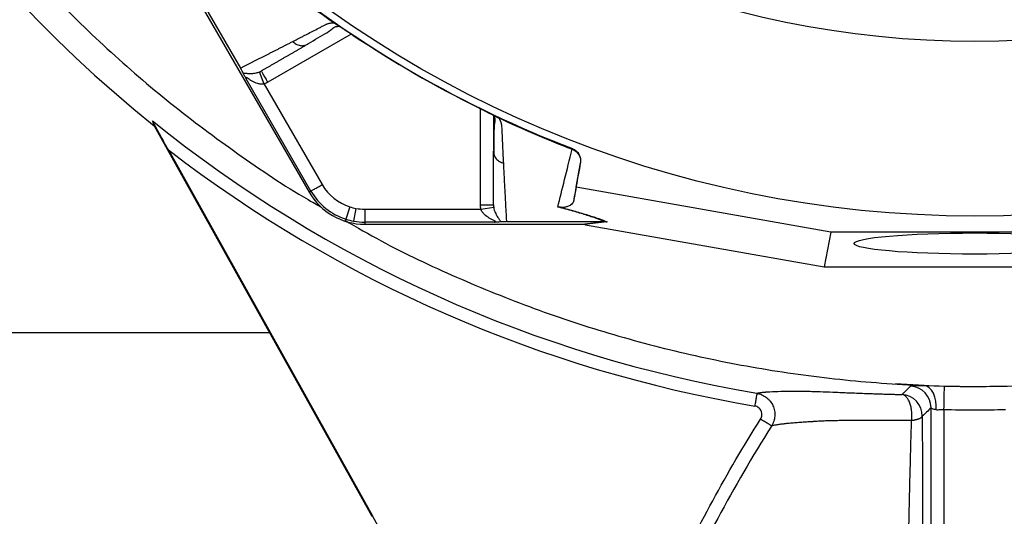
# Model space of a CAD drawing. Header units: millimetres. Extents: x 634 to 1409, y 1099 to 1989.
# Tile 3 of 17: x 800 to 1028, y 1321 to 1436. Entities that reach past the tile are written whole.
import ezdxf

# ---------------------------------------------------------------- set-up
doc = ezdxf.new("R2010")
doc.units = ezdxf.units.MM

msp = doc.modelspace()

# ---------------------------------------------------------------- linework, layer by layer
at = {"color": 7, "linetype": 'Continuous', "lineweight": 25}
for p, q in [((839.43, 1444.84), (850.83, 1425.11)), ((841.59, 1439.93), (866.74, 1396.36)), ((873, 1435.3), (873.07, 1435.25)), ((866.07, 1430.53), (866.48, 1430.69)), ((867.17, 1396.61), (852.14, 1422.64)), ((856.3, 1421.43), (855.22, 1424.23)), ((856.3, 1421.43), (869.76, 1398.1)), ((909.5, 1414.18), (909.5, 1406.03)), ((910.16, 1413.84), (910.24, 1413.8)), ((830.82, 1411.72), (881.29, 1321.19)), ((927.75, 1406.31), (927.79, 1406.45)), ((834.11, 1406.18), (881.44, 1321.28)), ((909.5, 1405.85), (909.57, 1405.41)), ((928.67, 1397.52), (929.66, 1403.12)), ((929.66, 1403.12), (929.63, 1403)), ((928.67, 1397.52), (928.01, 1394.22)), ((987.75, 1387.06), (928.67, 1397.52)), ((867.17, 1396.61), (866.74, 1396.36)), ((876.18, 1392.94), (875.27, 1390.08)), ((906.58, 1392.4), (909.54, 1392.86)), ((877.6, 1392.59), (877.07, 1389.64)), ((879.64, 1392.4), (906.58, 1392.4)), ((879.64, 1392.4), (879.64, 1389.4)), ((909.7, 1389.4), (879.64, 1389.4)), ((879.64, 1389.4), (879.64, 1388.91)), ((879.64, 1388.91), (929.95, 1388.91)), ((912.5, 1389.51), (935.28, 1389.51)), ((929.95, 1388.91), (935.3, 1389.51)), ((935.88, 1389.46), (930.52, 1388.86)), ((930.83, 1388.81), (986.14, 1379.02)), ((987.75, 1387.06), (986.14, 1379.02)), ((1054.43, 1387.06), (987.75, 1387.06)), ((986.14, 1379.02), (1056.04, 1379.02)), ((696.09, 1363.81), (857.53, 1363.81)), ((1009.38, 1351.54), (1002.69, 1351.88)), ((1010.94, 1135.02), (1010.94, 1346.33)), ((1013.94, 1345.89), (1013.94, 1134.09)), ((881.44, 1321.28), (881.29, 1321.19))]:
    msp.add_line(p, q, dxfattribs=at)
at = {"color": 8, "linetype": 'Continuous', "lineweight": 25}
for p, q in [((876.51, 1433.01), (857.19, 1421.86)), ((906.5, 1393.39), (906.5, 1415.7))]:
    msp.add_line(p, q, dxfattribs=at)
at = {"color": 7, "linetype": 'Continuous', "lineweight": 25, "flags": 128}
for points in [[(1012.15, 1345.87), (1012.17, 1346.89), (1012.07, 1347.9), (1011.84, 1348.85), (1011.51, 1349.71), (1011.07, 1350.43), (1010.55, 1350.99), (1009.98, 1351.37), (1009.38, 1351.54)], [(1013.94, 1345.89), (1013.96, 1346.74), (1013.98, 1347.59), (1013.99, 1348.42), (1014.01, 1349.19), (1014.02, 1349.9), (1014.04, 1350.51), (1014.04, 1351.01), (1014.05, 1351.39)]]:
    msp.add_lwpolyline(points, dxfattribs=at)
at = {"color": 7, "linetype": 'Continuous', "lineweight": 25}
for radius in [258.01, 217.51]:
    msp.add_circle((1021.09, 1648.81), radius, dxfattribs=at)
for centre, radius, start, end in [((1021.09, 1648.81), 304, 89.1518, 231.2517), ((1021.09, 1648.81), 259.7, 231.0565, 248.9435), ((1021.09, 1648.81), 303.33, 231.0505, 260.4143), ((1021.09, 1648.81), 306.32, 232.3805, 260.4143), ((879.64, 1403.81), 11.4, 210, 252.3248), ((879.64, 1403.81), 14.9, 210, 270), ((879.64, 1403.81), 14.4, 210, 252.3248), ((879.64, 1403.81), 11.4, 252.3248, 259.6989), ((879.64, 1403.81), 11.4, 259.6989, 270), ((879.64, 1403.81), 14.4, 252.3248, 259.6989), ((879.64, 1403.81), 14.4, 259.6989, 270), ((1003.91, 1344.43), 5.01, 359.6631, 86.602), ((1005.93, 1346.36), 5.01, 359.6645, 86.9629), ((1021.09, 1648.81), 297.5, 268.6435, 271.3565), ((641.09, 1187.28), 275.17, 358.2933, 29.1393)]:
    msp.add_arc(centre, radius, start, end, dxfattribs=at)
msp.add_ellipse((929.3, 1388.81), major_axis=(17.02, -2.99), ratio=0.015428, start_param=1.483174, end_param=1.50138, dxfattribs=at)
msp.add_ellipse((1021.09, 1384.44), major_axis=(28, 0), ratio=0.087489, dxfattribs=at)
for points, knots in [([(723.77, 1645.82), (723.77, 1642.43), (723.79, 1632.57), (725.2, 1616.27), (727.91, 1597.01), (731.93, 1577.98), (737.17, 1559.25), (743.62, 1540.9), (751.26, 1523.01), (760.05, 1505.66), (769.96, 1488.92), (780.93, 1472.86), (792.93, 1457.56), (805.91, 1443.07), (819.81, 1429.46), (834.55, 1416.76), (850.14, 1405.16), (861.83, 1397.22), (868.49, 1393.5), (869.49, 1392.94)], [0, 0, 0, 0, 0.033257, 0.096955, 0.160653, 0.224351, 0.288049, 0.351747, 0.415445, 0.479143, 0.54284, 0.606538, 0.670236, 0.733934, 0.797632, 0.86133, 0.925028, 0.988726, 1, 1, 1, 1]), ([(862.96, 1431.29), (863.18, 1431.4), (863.61, 1431.62), (864.27, 1431.96), (864.94, 1432.31), (865.61, 1432.65), (866.5, 1433.11), (867.6, 1433.68), (868.72, 1434.26), (869.63, 1434.73), (870.18, 1435.02), (870.58, 1435.22), (870.82, 1435.33), (871.03, 1435.41), (871.26, 1435.48), (871.53, 1435.53), (871.85, 1435.58), (872.2, 1435.6), (872.45, 1435.6), (872.57, 1435.6)], [0, 0, 0, 0, 0.0777766, 0.1551997, 0.2322716, 0.3089948, 0.3853718, 0.5305262, 0.6744738, 0.7474235, 0.8196146, 0.8463831, 0.8697605, 0.889755, 0.9063828, 0.929523, 0.9527995, 0.9762724, 1, 1, 1, 1]), ([(866.08, 1430.5), (867.53, 1431.37), (869.6, 1432.6), (871.85, 1433.92), (872.66, 1434.75), (873.46, 1434.8), (873.75, 1434.82)], [0, 0, 0, 0, 0.578265, 0.819399, 0.935238, 1, 1, 1, 1]), ([(872.57, 1435.6), (872.6, 1435.58), (872.67, 1435.53), (872.76, 1435.47), (872.84, 1435.41), (872.92, 1435.35), (872.97, 1435.32), (873, 1435.3)], [0, 0, 0, 0, 0.212576, 0.416535, 0.614103, 0.807726, 1, 1, 1, 1]), ([(873.07, 1435.25), (873.11, 1435.23), (873.19, 1435.18), (873.31, 1435.1), (873.44, 1435.02), (873.58, 1434.93), (873.72, 1434.84), (873.87, 1434.75), (874.02, 1434.65), (874.18, 1434.55), (874.35, 1434.44), (874.52, 1434.33), (874.69, 1434.21), (874.88, 1434.09), (875.12, 1433.93), (875.43, 1433.73), (875.81, 1433.47), (876.2, 1433.22), (876.59, 1432.96), (876.86, 1432.78), (876.99, 1432.69)], [0, 0, 0, 0, 0.0442489, 0.088103, 0.1316437, 0.1749545, 0.21812, 0.2612256, 0.3043574, 0.347601, 0.3910414, 0.4347626, 0.4788469, 0.5233746, 0.5684236, 0.6548026, 0.7405374, 0.8262412, 0.9125282, 1, 1, 1, 1]), ([(850.83, 1425.11), (851.02, 1425.21), (851.41, 1425.41), (852, 1425.71), (852.6, 1426.01), (853.2, 1426.31), (853.81, 1426.62), (854.42, 1426.93), (855.04, 1427.25), (855.67, 1427.57), (856.3, 1427.89), (856.94, 1428.21), (857.58, 1428.54), (858.23, 1428.87), (858.89, 1429.21), (859.55, 1429.54), (860.22, 1429.89), (860.89, 1430.23), (861.58, 1430.58), (862.26, 1430.93), (862.73, 1431.17), (862.96, 1431.29)], [0, 0, 0, 0, 0.055211, 0.110128, 0.164753, 0.219086, 0.273129, 0.326884, 0.38035, 0.43353, 0.486425, 0.539036, 0.591365, 0.643413, 0.695181, 0.746671, 0.797884, 0.848822, 0.899487, 0.949879, 1, 1, 1, 1]), ([(866.48, 1430.69), (866.27, 1430.56), (865.84, 1430.32), (865.21, 1429.95), (864.58, 1429.59), (863.95, 1429.23), (863.33, 1428.87), (862.72, 1428.51), (862.11, 1428.16), (861.5, 1427.81), (860.9, 1427.46), (860.3, 1427.12), (859.71, 1426.77), (859.12, 1426.43), (858.54, 1426.1), (857.96, 1425.76), (857.38, 1425.43), (856.81, 1425.1), (856.25, 1424.78), (855.88, 1424.56), (855.69, 1424.46)], [0, 0, 0, 0, 0.052635, 0.105608, 0.158921, 0.212573, 0.266566, 0.320902, 0.37558, 0.430604, 0.485973, 0.541688, 0.597751, 0.654162, 0.710923, 0.768034, 0.825496, 0.883311, 0.941478, 1, 1, 1, 1]), ([(851.44, 1423.95), (851.38, 1424.07), (851.32, 1424.21), (851.18, 1424.47), (851.13, 1424.57), (851.03, 1424.75), (851, 1424.81), (850.92, 1424.95), (850.88, 1425.02), (850.84, 1425.09)], [0, 0, 0, 0, 0.5, 0.5, 0.75, 0.75, 0.875, 0.875, 1, 1, 1, 1]), ([(851.44, 1423.95), (851.61, 1423.97), (851.83, 1423.95), (852.33, 1423.91), (852.61, 1423.89), (853.23, 1423.87), (853.58, 1423.88), (854.15, 1423.94), (854.35, 1423.98), (854.77, 1424.07), (854.99, 1424.14), (855.22, 1424.23)], [0, 0, 0, 0, 0.25, 0.25, 0.5, 0.5, 0.75, 0.75, 0.875, 0.875, 1, 1, 1, 1]), ([(851.44, 1423.95), (851.47, 1423.88), (851.51, 1423.81), (851.6, 1423.63), (851.66, 1423.53), (851.78, 1423.3), (851.84, 1423.18), (851.98, 1422.92), (852.06, 1422.78), (852.14, 1422.64)], [0, 0, 0, 0, 0.25, 0.25, 0.5, 0.5, 0.75, 0.75, 1, 1, 1, 1]), ([(856.3, 1421.43), (856.29, 1421.43), (856.28, 1421.43), (856.27, 1421.42), (856.24, 1421.42), (856.19, 1421.41), (856.14, 1421.4), (856.05, 1421.39), (855.99, 1421.38), (855.8, 1421.38), (855.68, 1421.38), (855.3, 1421.42), (855.06, 1421.47), (854.37, 1421.68), (853.95, 1421.88), (853.35, 1422.21), (853.16, 1422.33), (852.8, 1422.55), (852.62, 1422.67), (852.38, 1422.82), (852.31, 1422.86), (852.18, 1422.93), (852.12, 1422.94), (852.05, 1422.92), (852.05, 1422.89), (852.07, 1422.78), (852.1, 1422.71), (852.14, 1422.64)], [0, 0, 0, 0, 0.003906, 0.003906, 0.007813, 0.015625, 0.03125, 0.03125, 0.0625, 0.0625, 0.125, 0.125, 0.25, 0.25, 0.5, 0.5, 0.625, 0.625, 0.75, 0.75, 0.8125, 0.8125, 0.875, 0.875, 0.9375, 0.9375, 1, 1, 1, 1]), ([(857.19, 1421.86), (857, 1422.2), (856.8, 1422.54), (856.44, 1423.17), (856.27, 1423.45), (855.99, 1423.94), (855.88, 1424.13), (855.73, 1424.39), (855.69, 1424.46), (855.69, 1424.46)], [0, 0, 0, 0, 0.25, 0.25, 0.5, 0.5, 0.75, 0.75, 1, 1, 1, 1]), ([(905.98, 1415.96), (906.39, 1415.75), (907.22, 1415.34), (908.39, 1414.75), (909.3, 1414.29), (909.64, 1414.1), (909.76, 1414.04)], [0, 0, 0, 0, 0.272035, 0.551471, 0.845021, 1, 1, 1, 1]), ([(905.98, 1415.96), (906.05, 1415.92), (906.19, 1415.85), (906.41, 1415.74), (906.62, 1415.64), (906.83, 1415.53), (907.04, 1415.43), (907.25, 1415.33), (907.45, 1415.22), (907.65, 1415.12), (907.85, 1415.02), (908.11, 1414.89), (908.42, 1414.74), (908.77, 1414.56), (909.09, 1414.4), (909.39, 1414.24), (909.67, 1414.1), (909.93, 1413.96), (910.08, 1413.88), (910.16, 1413.84)], [0, 0, 0, 0, 0.043919, 0.087472, 0.13073, 0.173768, 0.216664, 0.259492, 0.30233, 0.345255, 0.388344, 0.431671, 0.51489, 0.596546, 0.677156, 0.757259, 0.837405, 0.91814, 1, 1, 1, 1]), ([(909.64, 1413.87), (909.69, 1413.73), (909.89, 1413.16), (909.71, 1412.43), (909.66, 1411.46), (909.57, 1410.02), (909.54, 1408), (909.54, 1406.3), (909.54, 1405.41)], [0, 0, 0, 0, 0.038407, 0.157587, 0.27726, 0.405507, 0.68637, 1, 1, 1, 1]), ([(910.24, 1413.8), (910.26, 1413.79), (910.31, 1413.77), (910.38, 1413.73), (910.46, 1413.7), (910.54, 1413.66), (910.62, 1413.62), (910.68, 1413.59), (910.71, 1413.58)], [0, 0, 0, 0, 0.160202, 0.321039, 0.484027, 0.650625, 0.822199, 1, 1, 1, 1]), ([(910.71, 1413.58), (910.75, 1413.52), (910.82, 1413.4), (910.91, 1413.22), (911, 1413.04), (911.08, 1412.87), (911.15, 1412.7), (911.21, 1412.54), (911.26, 1412.38), (911.3, 1412.23), (911.34, 1412.03), (911.37, 1411.78), (911.39, 1411.42), (911.41, 1410.98), (911.43, 1410.48), (911.47, 1409.65), (911.52, 1408.52), (911.59, 1407.12), (911.65, 1405.75), (911.72, 1404.41), (911.76, 1403.54), (911.78, 1403.1)], [0, 0, 0, 0, 0.0134228, 0.0267382, 0.0399565, 0.0530881, 0.0661437, 0.0791341, 0.0920702, 0.1049632, 0.1178244, 0.141662, 0.1728313, 0.2170572, 0.2634912, 0.3121266, 0.4491557, 0.58733, 0.7237611, 0.8613131, 1, 1, 1, 1]), ([(834.11, 1406.18), (833.76, 1406.81), (833.41, 1407.43), (832.72, 1408.68), (832.38, 1409.3), (831.87, 1410.22), (831.7, 1410.52), (831.38, 1411.11), (831.22, 1411.4), (830.91, 1411.96), (830.77, 1412.23), (830.58, 1412.57), (830.53, 1412.68), (830.44, 1412.84), (830.42, 1412.89), (830.41, 1412.91)], [0, 0, 0, 0, 0.25, 0.25, 0.5, 0.5, 0.625, 0.625, 0.75, 0.75, 0.875, 0.875, 0.9375, 0.9375, 1, 1, 1, 1]), ([(924.38, 1392.88), (924.89, 1394.91), (925.42, 1397.04), (926.54, 1401.52), (927.13, 1403.86), (927.74, 1406.32)], [0, 0, 0, 0, 0.5, 0.5, 1, 1, 1, 1]), ([(927.79, 1406.45), (928.11, 1406.32), (928.41, 1406.15), (928.93, 1405.69), (929.15, 1405.43), (929.41, 1404.97), (929.48, 1404.81), (929.59, 1404.49), (929.64, 1404.32), (929.72, 1403.81), (929.72, 1403.47), (929.66, 1403.12)], [0, 0, 0, 0, 0.25, 0.25, 0.5, 0.5, 0.625, 0.625, 0.75, 0.75, 1, 1, 1, 1]), ([(909.5, 1393.39), (909.5, 1393.62), (909.5, 1394.07), (909.5, 1394.76), (909.5, 1395.46), (909.5, 1396.16), (909.5, 1396.87), (909.5, 1397.59), (909.5, 1398.31), (909.5, 1399.03), (909.5, 1399.77), (909.5, 1400.51), (909.5, 1401.25), (909.5, 1402), (909.5, 1402.76), (909.5, 1403.52), (909.5, 1404.29), (909.5, 1405.07), (909.5, 1405.59), (909.5, 1405.85)], [0, 0, 0, 0, 0.061953, 0.123509, 0.18467, 0.245435, 0.305808, 0.365787, 0.425376, 0.484574, 0.543383, 0.601804, 0.659839, 0.717488, 0.774754, 0.831636, 0.888137, 0.944258, 1, 1, 1, 1]), ([(927.75, 1406.31), (928.08, 1406.19), (928.38, 1406.01), (928.9, 1405.56), (929.12, 1405.29), (929.38, 1404.84), (929.45, 1404.68), (929.56, 1404.36), (929.61, 1404.19), (929.66, 1403.85), (929.68, 1403.68), (929.68, 1403.34), (929.66, 1403.17), (929.63, 1403)], [0, 0, 0, 0, 0.25, 0.25, 0.5, 0.5, 0.625, 0.625, 0.75, 0.75, 0.875, 0.875, 1, 1, 1, 1]), ([(911.78, 1403.1), (911.79, 1402.87), (911.82, 1402.39), (911.85, 1401.7), (911.89, 1401), (911.92, 1400.31), (911.96, 1399.63), (911.99, 1398.96), (912.03, 1398.29), (912.06, 1397.62), (912.1, 1396.97), (912.13, 1396.31), (912.17, 1395.67), (912.2, 1395.02), (912.23, 1394.39), (912.27, 1393.76), (912.3, 1393.13), (912.34, 1392.52), (912.37, 1391.9), (912.4, 1391.29), (912.43, 1390.69), (912.47, 1390.09), (912.49, 1389.7), (912.5, 1389.51)], [0, 0, 0, 0, 0.0453363, 0.0908939, 0.1366742, 0.1826782, 0.2289071, 0.2753619, 0.3220437, 0.3689537, 0.4160929, 0.4634623, 0.5110629, 0.5588958, 0.6069619, 0.6552622, 0.7037976, 0.7525692, 0.8015777, 0.8508242, 0.9003095, 0.9500345, 1, 1, 1, 1]), ([(867.17, 1396.61), (867.18, 1396.61), (867.24, 1396.65), (867.51, 1396.8), (867.71, 1396.92), (868.21, 1397.21), (868.51, 1397.38), (869.14, 1397.74), (869.46, 1397.93), (869.76, 1398.1)], [0, 0, 0, 0, 0.25, 0.25, 0.5, 0.5, 0.75, 0.75, 1, 1, 1, 1]), ([(906.5, 1393.39), (906.89, 1393.39), (907.28, 1393.39), (908.01, 1393.39), (908.34, 1393.39), (908.9, 1393.39), (909.12, 1393.39), (909.42, 1393.39), (909.5, 1393.39), (909.5, 1393.39)], [0, 0, 0, 0, 0.25, 0.25, 0.5, 0.5, 0.75, 0.75, 1, 1, 1, 1]), ([(909.54, 1392.86), (909.57, 1392.62), (909.63, 1392.4), (909.75, 1391.99), (909.83, 1391.8), (910.05, 1391.27), (910.22, 1390.97), (910.55, 1390.43), (910.71, 1390.2), (910.99, 1389.79), (911.11, 1389.61), (911.18, 1389.46)], [0, 0, 0, 0, 0.125, 0.125, 0.25, 0.25, 0.5, 0.5, 0.75, 0.75, 1, 1, 1, 1]), ([(935.28, 1389.51), (934.7, 1389.75), (934.05, 1390), (932.96, 1390.4), (932.58, 1390.53), (931.76, 1390.8), (931.33, 1390.94), (929.98, 1391.36), (929, 1391.65), (926.84, 1392.25), (925.66, 1392.56), (924.38, 1392.88)], [0, 0, 0, 0, 0.25, 0.25, 0.375, 0.375, 0.5, 0.5, 0.75, 0.75, 1, 1, 1, 1]), ([(928.01, 1394.22), (927.98, 1394.06), (927.91, 1393.91), (927.71, 1393.62), (927.57, 1393.48), (927.29, 1393.28), (927.19, 1393.22), (926.95, 1393.1), (926.81, 1393.04), (926.57, 1392.97), (926.48, 1392.94), (926.29, 1392.9), (926.18, 1392.87), (925.94, 1392.84), (925.81, 1392.82), (925.55, 1392.81), (925.45, 1392.81), (925.28, 1392.82), (925.21, 1392.82), (925.06, 1392.83), (924.98, 1392.84), (924.88, 1392.85)], [0, 0, 0, 0, 0.25, 0.25, 0.5, 0.5, 0.625, 0.625, 0.75, 0.75, 0.8125, 0.8125, 0.875, 0.875, 0.9375, 0.9375, 0.96875, 0.96875, 0.984375, 0.984375, 1, 1, 1, 1]), ([(924.88, 1392.85), (925.51, 1392.69), (926.13, 1392.53), (927.32, 1392.22), (927.89, 1392.07), (929.53, 1391.61), (930.53, 1391.32), (931.88, 1390.89), (932.32, 1390.75), (933.14, 1390.48), (933.52, 1390.35), (934.63, 1389.95), (935.28, 1389.7), (935.88, 1389.46)], [0, 0, 0, 0, 0.125, 0.125, 0.25, 0.25, 0.5, 0.5, 0.625, 0.625, 0.75, 0.75, 1, 1, 1, 1]), ([(909.7, 1389.4), (909.78, 1389.41), (909.86, 1389.42), (909.96, 1389.45), (909.99, 1389.47), (909.98, 1389.54), (909.93, 1389.58), (909.81, 1389.66), (909.73, 1389.71), (909.49, 1389.84), (909.3, 1389.93), (908.92, 1390.14), (908.72, 1390.24), (908.14, 1390.59), (907.75, 1390.86), (907.23, 1391.35), (907.06, 1391.54), (906.85, 1391.84), (906.78, 1391.94), (906.66, 1392.16), (906.61, 1392.28), (906.58, 1392.4)], [0, 0, 0, 0, 0.0625, 0.0625, 0.125, 0.125, 0.1875, 0.1875, 0.25, 0.25, 0.375, 0.375, 0.5, 0.5, 0.75, 0.75, 0.875, 0.875, 0.9375, 0.9375, 1, 1, 1, 1]), ([(875.02, 1389.82), (877.81, 1388.21), (886.21, 1383.37), (900.87, 1376.49), (918.89, 1369.18), (937.37, 1363.11), (956.2, 1358.25), (975.31, 1354.64), (994.62, 1352.27), (1014.04, 1351.18), (1033.49, 1351.35), (1052.89, 1352.8), (1072.15, 1355.51), (1091.19, 1359.46), (1109.93, 1364.66), (1128.31, 1371.05), (1146.17, 1378.72), (1159.04, 1384.93), (1165.73, 1388.91), (1166.85, 1389.58)], [0, 0, 0, 0, 0.031617, 0.095321, 0.159024, 0.222728, 0.286431, 0.350135, 0.413838, 0.477542, 0.541245, 0.604949, 0.668652, 0.732356, 0.796059, 0.859763, 0.923466, 0.987169, 1, 1, 1, 1]), ([(911.18, 1389.46), (911.11, 1389.45), (911.03, 1389.44), (910.83, 1389.43), (910.71, 1389.43), (910.46, 1389.42), (910.32, 1389.42), (910.02, 1389.41), (909.86, 1389.41), (909.7, 1389.4)], [0, 0, 0, 0, 0.25, 0.25, 0.5, 0.5, 0.75, 0.75, 1, 1, 1, 1]), ([(912.5, 1389.51), (912.33, 1389.51), (912.17, 1389.5), (911.89, 1389.5), (911.78, 1389.49), (911.57, 1389.48), (911.48, 1389.48), (911.32, 1389.47), (911.25, 1389.46), (911.18, 1389.46)], [0, 0, 0, 0, 0.25, 0.25, 0.5, 0.5, 0.75, 0.75, 1, 1, 1, 1]), ([(1006.2, 1351.36), (1006.21, 1351.38), (1006.25, 1351.39), (1006.34, 1351.42), (1006.4, 1351.43), (1006.64, 1351.46), (1006.85, 1351.48), (1007.26, 1351.5), (1007.41, 1351.51), (1007.74, 1351.52), (1008.09, 1351.53), (1008.49, 1351.53), (1008.91, 1351.54), (1009.14, 1351.54), (1009.38, 1351.54)], [0, 0, 0, 0, 0.125, 0.125, 0.25, 0.25, 0.5, 0.5, 0.625, 0.625, 0.75, 0.875, 0.875, 1, 1, 1, 1]), ([(970.58, 1349.72), (970.58, 1349.7), (970.56, 1349.61), (970.51, 1349.29), (970.47, 1349.07), (970.38, 1348.53), (970.33, 1348.21), (970.21, 1347.51), (970.15, 1347.14), (970.08, 1346.76)], [0, 0, 0, 0, 0.25, 0.25, 0.5, 0.5, 0.75, 0.75, 1, 1, 1, 1]), ([(970.58, 1349.72), (970.63, 1349.73), (970.73, 1349.75), (970.89, 1349.79), (971.06, 1349.82), (971.25, 1349.85), (971.44, 1349.88), (971.64, 1349.91), (971.85, 1349.94), (972.07, 1349.96), (972.3, 1349.99), (972.54, 1350.01), (972.79, 1350.03), (973.05, 1350.05), (973.32, 1350.07), (974.24, 1350.12), (976.06, 1350.19), (978.33, 1350.21), (979.9, 1350.21), (980.5, 1350.21), (981.1, 1350.21), (981.76, 1350.2), (982.52, 1350.18), (983.84, 1350.15), (985.9, 1350.08), (988.91, 1349.96), (992.26, 1349.82), (995.08, 1349.71), (997.11, 1349.64), (998.24, 1349.6), (999.39, 1349.56), (1000.56, 1349.53), (1001.76, 1349.49), (1002.97, 1349.46), (1003.79, 1349.44), (1004.2, 1349.43)], [0, 0, 0, 0, 0.015208, 0.030437, 0.045688, 0.060963, 0.076262, 0.091587, 0.106939, 0.122318, 0.137727, 0.153165, 0.168633, 0.184134, 0.199667, 0.215235, 0.337864, 0.465036, 0.49027, 0.51171, 0.529362, 0.552068, 0.574767, 0.597478, 0.664795, 0.731994, 0.799434, 0.866511, 0.885726, 0.904871, 0.923959, 0.943003, 0.962015, 0.98101, 1, 1, 1, 1]), ([(970.58, 1349.72), (970.68, 1349.7), (970.78, 1349.68), (970.98, 1349.63), (971.08, 1349.6), (971.37, 1349.52), (971.56, 1349.45), (971.93, 1349.28), (972.12, 1349.19), (972.47, 1348.98), (972.64, 1348.86), (972.96, 1348.61), (973.11, 1348.48), (973.4, 1348.19), (973.54, 1348.03), (973.91, 1347.55), (974.12, 1347.2), (974.38, 1346.64), (974.45, 1346.45), (974.57, 1346.06), (974.62, 1345.86), (974.72, 1345.26), (974.74, 1344.84), (974.7, 1344.23), (974.68, 1344.03), (974.6, 1343.63), (974.55, 1343.43), (974.42, 1343.04), (974.34, 1342.85), (974.22, 1342.58), (974.17, 1342.48), (974.07, 1342.3), (974.02, 1342.22), (973.97, 1342.13)], [0, 0, 0, 0, 0.03125, 0.03125, 0.0625, 0.0625, 0.125, 0.125, 0.1875, 0.1875, 0.25, 0.25, 0.3125, 0.3125, 0.375, 0.375, 0.5, 0.5, 0.5625, 0.5625, 0.625, 0.625, 0.75, 0.75, 0.8125, 0.8125, 0.875, 0.875, 0.9375, 0.9375, 0.96875, 0.96875, 1, 1, 1, 1]), ([(1004.2, 1349.43), (1004.38, 1349.59), (1004.55, 1349.76), (1004.72, 1349.92), (1005.21, 1350.4), (1005.71, 1350.88), (1006.2, 1351.36)], [0, 0, 0, 0, 0.01, 0.01, 0.01, 0.03900772, 0.03900772, 0.03900772, 0.03900772]), ([(1006.43, 1343.43), (1006.47, 1343.73), (1006.5, 1344.06), (1006.51, 1344.74), (1006.5, 1345.09), (1006.44, 1345.79), (1006.39, 1346.14), (1006.24, 1346.82), (1006.15, 1347.15), (1005.93, 1347.75), (1005.8, 1348.03), (1005.51, 1348.51), (1005.36, 1348.71), (1005.03, 1349.04), (1004.86, 1349.17), (1004.53, 1349.35), (1004.37, 1349.4), (1004.2, 1349.43)], [0, 0, 0, 0, 0.125, 0.125, 0.25, 0.25, 0.375, 0.375, 0.5, 0.5, 0.625, 0.625, 0.75, 0.75, 0.875, 0.875, 1, 1, 1, 1]), ([(971.44, 1343.73), (971.53, 1343.87), (971.6, 1344.02), (971.7, 1344.33), (971.74, 1344.49), (971.76, 1344.82), (971.75, 1344.98), (971.69, 1345.3), (971.65, 1345.46), (971.51, 1345.76), (971.43, 1345.9), (971.22, 1346.16), (971.1, 1346.27), (970.85, 1346.47), (970.7, 1346.56), (970.4, 1346.69), (970.25, 1346.73), (970.08, 1346.76)], [0, 0, 0, 0, 0.125, 0.125, 0.25, 0.25, 0.375, 0.375, 0.5, 0.5, 0.625, 0.625, 0.75, 0.75, 0.875, 0.875, 1, 1, 1, 1]), ([(1012.15, 1345.87), (1011.97, 1345.91), (1011.81, 1345.95), (1011.52, 1346.03), (1011.4, 1346.07), (1011.19, 1346.15), (1011.11, 1346.19), (1010.99, 1346.26), (1010.95, 1346.3), (1010.94, 1346.33)], [0, 0, 0, 0, 0.25, 0.25, 0.5, 0.5, 0.75, 0.75, 1, 1, 1, 1]), ([(1013.94, 1345.89), (1013.78, 1345.9), (1013.62, 1345.9), (1013.3, 1345.89), (1013.15, 1345.88), (1012.85, 1345.85), (1012.7, 1345.84), (1012.41, 1345.83), (1012.28, 1345.84), (1012.15, 1345.87)], [0, 0, 0, 0, 0.25, 0.25, 0.5, 0.5, 0.75, 0.75, 1, 1, 1, 1]), ([(916.14, 1179.09), (916.74, 1182.69), (917.33, 1186.3), (918.21, 1191.71), (918.51, 1193.51), (919.1, 1197.12), (919.4, 1198.92), (920.91, 1207.93), (922.29, 1215.11), (924.62, 1225.83), (925.43, 1229.39), (927.14, 1236.5), (928.04, 1240.06), (930.85, 1250.68), (932.88, 1257.69), (936.15, 1268.12), (937.27, 1271.58), (939.62, 1278.46), (940.86, 1281.87), (944.73, 1292.04), (947.54, 1298.73), (956.62, 1318.51), (963.57, 1331.31), (971.44, 1343.73)], [0, 0, 0, 0, 0.0625, 0.0625, 0.09375, 0.09375, 0.125, 0.125, 0.25, 0.25, 0.3125, 0.3125, 0.375, 0.375, 0.5, 0.5, 0.5625, 0.5625, 0.625, 0.625, 0.75, 0.75, 1, 1, 1, 1]), ([(973.96, 1342.13), (973.94, 1342.15), (973.85, 1342.2), (973.57, 1342.38), (973.38, 1342.5), (972.92, 1342.79), (972.65, 1342.96), (972.07, 1343.33), (971.75, 1343.53), (971.44, 1343.73)], [0, 0, 0, 0, 0.25, 0.25, 0.5, 0.5, 0.75, 0.75, 1, 1, 1, 1]), ([(1006.43, 1343.43), (1006.23, 1343.42), (1005.82, 1343.42), (1005.21, 1343.42), (1004.6, 1343.41), (1004, 1343.41), (1003.4, 1343.41), (1002.81, 1343.41), (1002.22, 1343.41), (1001.64, 1343.41), (1001.06, 1343.4), (1000.49, 1343.4), (999.92, 1343.4), (999.36, 1343.4), (998.8, 1343.4), (998.25, 1343.4), (997.71, 1343.4), (997.17, 1343.4), (996.64, 1343.4), (996.11, 1343.4), (995.59, 1343.4), (995.07, 1343.4), (994.56, 1343.4), (994.06, 1343.4), (993.57, 1343.4), (993.08, 1343.4), (992.6, 1343.4), (991.78, 1343.39), (990.66, 1343.38), (989.28, 1343.37), (987.97, 1343.34), (986.75, 1343.31), (985.61, 1343.26), (984.72, 1343.22), (984.08, 1343.17), (983.68, 1343.14), (983.36, 1343.12), (983.08, 1343.1), (982.63, 1343.07), (982.04, 1343.04), (981.31, 1342.99), (980.61, 1342.94), (979.93, 1342.89), (979.27, 1342.84), (978.64, 1342.79), (978.03, 1342.73), (977.45, 1342.68), (976.9, 1342.62), (976.38, 1342.56), (975.9, 1342.5), (975.44, 1342.43), (975.02, 1342.36), (974.63, 1342.29), (974.27, 1342.21), (974.07, 1342.16), (973.96, 1342.13)], [0, 0, 0, 0, 0.009862, 0.019742, 0.029638, 0.039552, 0.049483, 0.05943, 0.069395, 0.079376, 0.089373, 0.099387, 0.109418, 0.119464, 0.129527, 0.139605, 0.149699, 0.159808, 0.169933, 0.180072, 0.190226, 0.200395, 0.210578, 0.220775, 0.230986, 0.241211, 0.251449, 0.261701, 0.294228, 0.326947, 0.35985, 0.392925, 0.426006, 0.459264, 0.47798, 0.491688, 0.502312, 0.51302, 0.523813, 0.552566, 0.581428, 0.610406, 0.639507, 0.668736, 0.6981, 0.727602, 0.757248, 0.78704, 0.816983, 0.847081, 0.877337, 0.907754, 0.938335, 0.969083, 1, 1, 1, 1]), ([(1004.29, 1154.76), (1004.28, 1156.05), (1004.27, 1158.63), (1004.26, 1162.52), (1004.25, 1166.41), (1004.25, 1170.32), (1004.24, 1174.23), (1004.24, 1178.73), (1004.24, 1183.94), (1004.25, 1188.91), (1004.26, 1192.99), (1004.27, 1196.01), (1004.29, 1198.88), (1004.32, 1202.62), (1004.36, 1207.34), (1004.42, 1213.16), (1004.49, 1219.15), (1004.56, 1225.2), (1004.65, 1231.22), (1004.74, 1237.09), (1004.82, 1243), (1004.89, 1248.02), (1004.93, 1252.03), (1004.97, 1254.96), (1005, 1257.85), (1005.04, 1261.8), (1005.08, 1266.79), (1005.16, 1274.74), (1005.26, 1284.62), (1005.39, 1294.57), (1005.51, 1302.52), (1005.61, 1308.51), (1005.72, 1314.33), (1005.82, 1319.11), (1005.9, 1322.87), (1005.97, 1325.66), (1006.03, 1328.39), (1006.1, 1331.05), (1006.17, 1333.65), (1006.23, 1336.19), (1006.3, 1338.66), (1006.37, 1341.07), (1006.41, 1342.65), (1006.43, 1343.43)], [0, 0, 0, 0, 0.0207764, 0.0416182, 0.062515, 0.083458, 0.1043902, 0.1252268, 0.1555643, 0.1877915, 0.2046521, 0.2206772, 0.2358894, 0.2503136, 0.2802207, 0.3109486, 0.3426123, 0.3753185, 0.4068589, 0.4378844, 0.4683033, 0.5004906, 0.5172993, 0.5318065, 0.5467524, 0.5631153, 0.5942828, 0.6256805, 0.6889737, 0.7506901, 0.7831442, 0.8147768, 0.845565, 0.8754916, 0.8905808, 0.9053589, 0.9198241, 0.9339754, 0.9478118, 0.9613326, 0.9745375, 0.9874265, 1, 1, 1, 1]), ([(1006.43, 1343.43), (1006.5, 1343.44), (1006.63, 1343.46), (1006.82, 1343.49), (1007.01, 1343.52), (1007.2, 1343.56), (1007.38, 1343.6), (1007.56, 1343.64), (1007.73, 1343.69), (1007.89, 1343.73), (1008.05, 1343.79), (1008.19, 1343.84), (1008.33, 1343.9), (1008.46, 1343.96), (1008.59, 1344.03), (1008.71, 1344.11), (1008.81, 1344.2), (1008.88, 1344.29), (1008.91, 1344.36), (1008.92, 1344.4)], [0, 0, 0, 0, 0.046168, 0.093168, 0.141009, 0.189698, 0.239244, 0.289654, 0.340933, 0.393086, 0.446117, 0.500031, 0.554056, 0.613865, 0.679473, 0.750891, 0.828124, 0.911165, 1, 1, 1, 1]), ([(1008.92, 1344.4), (1008.92, 1343.99), (1008.92, 1343.17), (1008.92, 1341.93), (1008.93, 1340.67), (1008.93, 1339.38), (1008.93, 1338.06), (1008.94, 1336.72), (1008.94, 1335.35), (1008.94, 1333.96), (1008.94, 1331.13), (1008.94, 1326.71), (1008.94, 1320.85), (1008.93, 1314.82), (1008.91, 1309.05), (1008.9, 1303.03), (1008.88, 1296.02), (1008.85, 1285.97), (1008.81, 1273.23), (1008.77, 1260.49), (1008.73, 1248.26), (1008.7, 1237.29), (1008.67, 1225.22), (1008.64, 1213.82), (1008.63, 1203.99), (1008.62, 1196.45), (1008.62, 1190.65), (1008.62, 1184.88), (1008.63, 1179.29), (1008.64, 1173.74), (1008.65, 1168.15), (1008.66, 1162.12), (1008.67, 1157.95), (1008.67, 1155.79)], [0, 0, 0, 0, 0.0065457, 0.0132179, 0.0200169, 0.0269432, 0.0339969, 0.0411784, 0.048488, 0.0559259, 0.0634923, 0.0936519, 0.1265561, 0.1566756, 0.1893762, 0.2181019, 0.2520424, 0.3005224, 0.3771466, 0.4535873, 0.5022693, 0.5706524, 0.6272022, 0.6934375, 0.7514927, 0.7833257, 0.8134625, 0.8439295, 0.875464, 0.9029706, 0.9328946, 0.9652373, 1, 1, 1, 1]), ([(973.96, 1342.13), (969.51, 1335.11), (965.36, 1327.96), (957.63, 1313.43), (954.06, 1306.03), (947.49, 1291.01), (944.5, 1283.37), (940.44, 1271.73), (939.17, 1267.82), (936.7, 1259.96), (935.52, 1256.01), (933.24, 1248.07), (932.16, 1244.07), (930.08, 1236.05), (929.1, 1232.03), (927.24, 1223.96), (926.36, 1219.91), (924.71, 1211.8), (923.93, 1207.73), (922.86, 1201.61), (922.52, 1199.57), (921.85, 1195.48), (921.51, 1193.44), (920.51, 1187.31), (919.84, 1183.22), (917.83, 1170.96), (916.49, 1162.79), (915.15, 1154.62)], [0, 0, 0, 0, 0.125, 0.125, 0.25, 0.25, 0.375, 0.375, 0.4375, 0.4375, 0.5, 0.5, 0.5625, 0.5625, 0.625, 0.625, 0.6875, 0.6875, 0.75, 0.75, 0.78125, 0.78125, 0.8125, 0.8125, 0.875, 0.875, 1, 1, 1, 1])]:
    msp.add_open_spline(points, degree=3, knots=knots, dxfattribs=at)
for points in [[(857.76, 1446.72), (860.16, 1444.78), (865.04, 1440.98), (870.04, 1437.36), (872.57, 1435.6)], [(876.99, 1432.69), (886.28, 1426.5), (895.97, 1420.9), (905.98, 1415.96)], [(855.22, 1424.23), (855.38, 1424.29), (855.54, 1424.37), (855.69, 1424.46)], [(857.19, 1421.86), (856.91, 1421.69), (856.61, 1421.55), (856.3, 1421.43)], [(910.71, 1413.58), (913.5, 1412.27), (919.14, 1409.75), (924.86, 1407.42), (927.74, 1406.32)], [(830.41, 1412.91), (830.55, 1412.51), (830.68, 1412.11), (830.82, 1411.72)], [(929.63, 1403), (929.06, 1399.88), (928.52, 1396.96), (928.01, 1394.22)], [(906.58, 1392.4), (906.52, 1392.73), (906.5, 1393.06), (906.5, 1393.39)], [(909.5, 1393.39), (909.5, 1393.21), (909.51, 1393.04), (909.54, 1392.86)], [(924.88, 1392.85), (924.71, 1392.87), (924.54, 1392.88), (924.38, 1392.88)], [(929.95, 1388.91), (930.15, 1388.91), (930.34, 1388.89), (930.52, 1388.86)], [(935.3, 1389.51), (935.29, 1389.51), (935.29, 1389.51), (935.28, 1389.51)], [(935.3, 1389.51), (935.49, 1389.51), (935.69, 1389.49), (935.88, 1389.46)], [(1010.94, 1346.33), (1010.27, 1345.68), (1009.59, 1345.04), (1008.92, 1344.4)], [(1028.25, 1345.89), (1023.48, 1345.78), (1018.71, 1345.78), (1013.94, 1345.89)]]:
    msp.add_open_spline(points, degree=3, dxfattribs=at)
at = {"color": 8, "linetype": 'Continuous', "lineweight": 25}
for points, knots in [([(862.96, 1431.29), (863.2, 1431.07), (863.7, 1430.63), (864.64, 1430.32), (865.48, 1430.28), (865.92, 1430.47), (866.07, 1430.53)], [0, 0, 0, 0, 0.275816, 0.567614, 0.859411, 1, 1, 1, 1]), ([(909.57, 1405.41), (909.59, 1405.26), (909.65, 1404.78), (910.1, 1404.08), (910.84, 1403.41), (911.48, 1403.2), (911.78, 1403.1)], [0, 0, 0, 0, 0.1405892, 0.4323865, 0.7241838, 1, 1, 1, 1])]:
    msp.add_open_spline(points, degree=3, knots=knots, dxfattribs=at)

doc.saveas('drawing.dxf')
